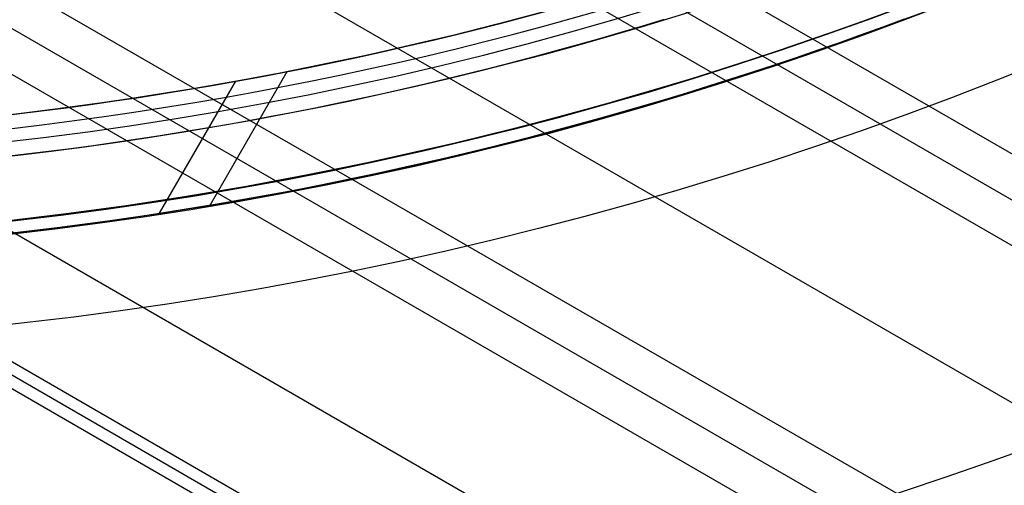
# Model space of a CAD drawing. Extents: x 16119 to 17321, y -6854 to -5812.
# Tile 14 of 68: x 16728 to 16747, y -6549 to -6540. Entities that reach past the tile are written whole.
import ezdxf

# ---------------------------------------------------------------- set-up
doc = ezdxf.new("R2010")
doc.units = 0
doc.layers.get('0').update_dxf_attribs({"linetype": 'CONTINUOUS'})
doc.layers.add('BLANCO_METALICO', color=7, linetype='CONTINUOUS')
doc.layers.add('COLOR', color=7, linetype='CONTINUOUS')

msp = doc.modelspace()

# ---------------------------------------------------------------- linework, layer by layer
for p, q in [((16720.27186498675, -6531.929071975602, 76.55034485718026), (17265.85883367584, -6846.923855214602, 76.55034485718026)), ((16718.94214608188, -6534.232212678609, 76.92067811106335), (17264.52911477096, -6849.226995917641, 76.92067811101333)), ((16718.55383545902, -6534.904786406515, 77.3436215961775), (17264.14080414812, -6849.899569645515, 77.3436215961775)), ((17263.7524935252, -6850.572143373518, 77.7665650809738), (16718.16552483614, -6535.577360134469, 77.76656508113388)), ((16716.83580593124, -6537.88050083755, 78.13689833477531), (17262.22707524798, -6852.762296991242, 78.13689833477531)), ((17267.96517382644, -6843.275567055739, 75.33412463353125), (16739.44664639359, -6538.135252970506, 75.33412463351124)), ((17267.18855258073, -6844.620714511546, 76.18001160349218), (16736.96286775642, -6538.494772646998, 76.18001160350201)), ((16738.63244533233, -6538.561938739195, 75.75706811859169), (17267.57686320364, -6843.948140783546, 75.75706811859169)), ((17257.85390515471, -6852.788798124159, 80.45597171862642), (16715.73103808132, -6539.794014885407, 80.45597171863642)), ((17257.74142962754, -6852.983611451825, 79.48160165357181), (16715.61856255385, -6539.988828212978, 79.4816016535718)), ((16715.50608702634, -6540.183641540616, 78.50723158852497), (17257.6289541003, -6853.178424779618, 78.507231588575)), ((16731.76506132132, -6543.747869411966, 76.39594146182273), (16733.27215770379, -6541.137501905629, 75.70006023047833)), ((16732.26024577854, -6541.327429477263, 81.5400351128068), (16730.77082310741, -6543.907185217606, 82.22775574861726))]:
    msp.add_line(p, q)
at = {"extrusion": (0.1124755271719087, 0.1948133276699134, 0.9743700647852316)}
msp.add_lwpolyline([(-17751.20030889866, -2732.071003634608), (-17751.71085849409, -2731.762035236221), (-17752.21940430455, -2731.448370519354), (-17752.72588590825, -2731.130028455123), (-17753.23024307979, -2730.807029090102), (-17753.73241581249, -2730.479393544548), (-17754.23234434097, -2730.147144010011), (-17754.72996916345, -2729.810303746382), (-17755.22523106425, -2729.468897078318), (-17755.71807113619, -2729.122949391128), (-17756.20843080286, -2728.772487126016), (-17756.69625184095, -2728.417537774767), (-17757.18147640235, -2728.058129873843), (-17757.66404703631, -2727.694292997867), (-17758.14390671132, -2727.326057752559), (-17758.62099883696, -2726.953455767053), (-17759.09526728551, -2726.576519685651), (-17759.56665641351, -2726.195283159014), (-17760.03511108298, -2725.80978083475), (-17760.50057668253, -2725.420048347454), (-17760.96299914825, -2725.026122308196), (-17761.42232498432, -2724.62804029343), (-17761.87850128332, -2724.225840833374), (-17762.33147574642, -2723.81956339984), (-17762.78119670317, -2723.409248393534), (-17763.22761313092, -2722.994937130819), (-17763.6706746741, -2722.57667182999), (-17764.11033166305, -2722.154495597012), (-17764.54653513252, -2721.728452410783), (-17764.97923683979, -2721.298587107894), (-17765.40838928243, -2720.864945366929), (-17765.83394571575, -2720.427573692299), (-17766.25586016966, -2719.986519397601), (-17766.6740874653, -2719.541830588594), (-17767.08858323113, -2719.09355614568), (-17767.49930391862, -2718.641745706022), (-17767.90620681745, -2718.186449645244), (-17768.30925007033, -2717.727719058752), (-17768.70839268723, -2717.26560574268), (-17769.10359455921, -2716.800162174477), (-17769.49481647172, -2716.331441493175), (-17769.8820201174, -2715.859497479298), (-17770.26516810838, -2715.384384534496), (-17770.64422398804, -2714.906157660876), (-17771.01915224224, -2714.424872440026), (-17771.38991831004, -2713.940585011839), (-17771.75648859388, -2713.453352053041), (-17772.11883046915, -2712.963230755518), (-17772.47691229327, -2712.470278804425), (-17772.83070341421, -2711.974554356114), (-17773.18017417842, -2711.476116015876), (-17773.52529593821, -2710.975022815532), (-17773.86604105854, -2710.471334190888), (-17774.20238292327, -2709.965109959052), (-17774.53429594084, -2709.456410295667), (-17774.86175554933, -2708.945295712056), (-17775.18473822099, -2708.43182703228), (-17775.50322146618, -2707.916065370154), (-17775.81718383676, -2707.398072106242), (-17776.1266049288, -2706.877908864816), (-17776.43146538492, -2706.355637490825), (-17776.73174689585, -2705.83132002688), (-17777.02743220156, -2705.305018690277), (-17777.31850509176, -2704.776795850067), (-17777.60495040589, -2704.246714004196), (-17777.8867540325, -2703.714835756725), (-17778.16390290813, -2703.181223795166), (-17778.43638501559, -2702.645940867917), (-17778.70418938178, -2702.109049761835), (-17778.96730607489, -2701.57061327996), (-17779.22572620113, -2701.030694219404), (-17779.47944190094, -2700.489355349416), (-17779.72844634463, -2699.946659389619), (-17779.97273372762, -2699.402668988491), (-17780.21229926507, -2698.857446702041), (-17780.44713918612, -2698.311054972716), (-17780.67725072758, -2697.763556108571), (-17780.90263212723, -2697.21501226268), (-17781.12328261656, -2696.665485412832), (-17781.33920241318, -2696.115037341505), (-17781.55039271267, -2695.563729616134), (-17781.75685568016, -2695.011623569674), (-17781.95859444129, -2694.458780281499), (-17782.15561307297, -2693.905260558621), (-17782.34791659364, -2693.351124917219), (-17782.53551095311, -2692.796433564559), (-17782.7184030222, -2692.241246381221), (-17782.89660058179, -2691.685622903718), (-17783.07011231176, -2691.129622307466), (-17783.23894777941, -2690.573303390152), (-17783.40311742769, -2690.016724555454), (-17783.56263256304, -2689.459943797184), (-17783.71750534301, -2688.903018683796), (-17783.86774876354, -2688.346006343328), (-17784.01337664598, -2687.788963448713), (-17784.15440362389, -2687.231946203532), (-17784.29084512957, -2686.675010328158), (-17784.4227173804, -2686.118211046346), (-17784.55003736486, -2685.561603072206), (-17784.67282282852, -2685.005240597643), (-17784.79109225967, -2684.449177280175), (-17784.90486487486, -2683.893466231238), (-17785.0141606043, -2683.338160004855), (-17785.119000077, -2682.783310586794), (-17785.21940460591, -2682.228969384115), (-17785.31539617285, -2681.675187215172), (-17785.40699741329, -2681.122014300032), (-17785.49423160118, -2680.569500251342), (-17785.57712263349, -2680.017694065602), (-17785.65569501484, -2679.466644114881), (-17785.72997384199, -2678.916398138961), (-17785.79998478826, -2678.367003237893), (-17785.86575408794, -2677.81850586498), (-17785.9273085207, -2677.270951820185), (-17785.9846753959, -2676.724386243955), (-17786.03788253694, -2676.178853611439), (-17786.08695826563, -2675.634397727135), (-17786.13193138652, -2675.091061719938), (-17786.17283117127, -2674.54888803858), (-17786.20968734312, -2674.007918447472), (-17786.24253006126, -2673.468194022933), (-17786.2713899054, -2672.929755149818), (-17786.2962978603, -2672.392641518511), (-17786.31728530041, -2671.856892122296), (-17786.3343839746, -2671.322545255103), (-17786.34762599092, -2670.789638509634), (-17786.35704380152, -2670.258208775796), (-17786.36267018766, -2669.728292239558), (-17786.36453824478, -2669.199924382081), (-17786.36273902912, -2668.681383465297), (-17786.35732037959, -2668.161350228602), (-17786.3482510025, -2667.639858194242), (-17786.33549989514, -2667.116941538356), (-17786.31903635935, -2666.592635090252), (-17786.29883001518, -2666.066974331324), (-17786.27485081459, -2665.539995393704), (-17786.24706905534, -2665.011735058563), (-17786.2154553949, -2664.482230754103), (-17786.1799808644, -2663.95152055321), (-17786.14061688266, -2663.419643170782), (-17786.09733527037, -2662.886637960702), (-17786.05010826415, -2662.352544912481), (-17785.9989085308, -2661.817404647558), (-17785.94370918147, -2661.281258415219), (-17785.88448378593, -2660.744148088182), (-17785.82120638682, -2660.206116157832), (-17785.75385151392, -2659.667205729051), (-17785.68239419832, -2659.127460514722), (-17785.60680998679, -2658.586924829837), (-17785.52707495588, -2658.045643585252), (-17785.44316572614, -2657.503662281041), (-17785.35505947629, -2656.961026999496), (-17785.2627339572, -2656.417784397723), (-17785.16616750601, -2655.87398169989), (-17785.06533906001, -2655.329666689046), (-17784.96022817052, -2654.784887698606), (-17784.85081501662, -2654.239693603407), (-17784.73708041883, -2653.694133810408), (-17784.61900585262, -2653.148258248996), (-17784.49657346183, -2652.6021173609), (-17784.3697660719, -2652.055762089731), (-17784.23856720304, -2651.509243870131), (-17784.10296108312, -2650.96261461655), (-17783.96293266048, -2650.415926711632), (-17783.81846761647, -2649.869232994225), (-17783.66955237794, -2649.322586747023), (-17783.51617412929, -2648.776041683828), (-17783.35832082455, -2648.229651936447), (-17783.19598119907, -2647.683472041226), (-17783.02914478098, -2647.137556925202), (-17782.85780190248, -2646.591961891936), (-17782.68194371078, -2646.04674260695), (-17782.50156217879, -2645.501955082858), (-17782.31665011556, -2644.95765566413), (-17782.12720117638, -2644.413901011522), (-17781.93320987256, -2643.870748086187), (-17781.73467158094, -2643.328254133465), (-17781.53158255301, -2642.786476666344), (-17781.32393992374, -2642.245473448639), (-17781.11174172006, -2641.705302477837), (-17780.89498686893, -2641.166021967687), (-17780.67367520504, -2640.627690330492), (-17780.44780747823, -2640.090366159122), (-17780.21738536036, -2639.55410820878), (-17779.98241145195, -2639.018975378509), (-17779.74288928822, -2638.485026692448), (-17779.49882334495, -2637.952321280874), (-17779.25021904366, -2637.420918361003), (-17778.99708275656, -2636.890877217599), (-17778.73942181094, -2636.36225718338), (-17778.47724449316, -2635.835117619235), (-17778.21056005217, -2635.309517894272), (-17777.93937870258, -2634.785517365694), (-17777.66371162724, -2634.26317535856), (-17777.38357097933, -2633.742551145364), (-17777.09896988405, -2633.223703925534), (-17776.80992243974, -2632.7066928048), (-17776.5164437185, -2632.191576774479), (-17776.21854976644, -2631.678414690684), (-17775.91625760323, -2631.167265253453), (-17775.60958522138, -2630.658186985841), (-17775.29855158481, -2630.151238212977), (-17774.98317662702, -2629.646477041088), (-17774.66348124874, -2629.143961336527), (-17774.33948731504, -2628.643748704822), (-17774.01121765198, -2628.145896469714), (-17773.67869604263, -2627.650461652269), (-17773.34194722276, -2627.157500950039), (-17773.00099687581, -2626.667070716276), (-17772.65587162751, -2626.179226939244), (-17772.30659903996, -2625.694025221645), (-17771.95320760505, -2625.211520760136), (-17771.59572673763, -2624.731768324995), (-17771.23418676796, -2624.254822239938), (-17770.86861893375, -2623.780736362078), (-17770.49905537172, -2623.309564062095), (-17770.12552910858, -2622.841358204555), (-17769.74807405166, -2622.376171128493), (-17769.36672497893, -2621.914054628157), (-17768.98151752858, -2621.455059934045), (-17768.59248818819, -2620.999237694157), (-17768.19967428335, -2620.546637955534), (-17767.80311396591, -2620.097310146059), (-17767.40284620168, -2619.651303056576), (-17766.99891075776, -2619.208664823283), (-17766.59134818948, -2618.769442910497), (-17766.18019982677, -2618.333684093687), (-17765.7655077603, -2617.90143444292), (-17765.34731482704, -2617.472739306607), (-17764.9256645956, -2617.047643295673), (-17764.50060135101, -2616.62619026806), (-17764.07217007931, -2616.208423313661), (-17763.64041645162, -2615.794384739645), (-17763.20538680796, -2615.384116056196), (-17762.7671281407, -2614.977657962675), (-17762.3256880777, -2614.575050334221), (-17761.88111486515, -2614.176332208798), (-17761.43345735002, -2613.781541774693), (-17760.98276496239, -2613.390716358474), (-17760.52908769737, -2613.003892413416), (-17760.07247609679, -2612.6211055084), (-17759.61298123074, -2612.242390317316), (-17759.15065467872, -2611.867780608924), (-17758.68554851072, -2611.497309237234), (-17758.21771526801, -2611.131008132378), (-17757.74720794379, -2610.768908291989), (-17757.27407996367, -2610.411039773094), (-17756.79838516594, -2610.05743168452), (-17756.32017778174, -2609.708112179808), (-17755.83951241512, -2609.363108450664), (-17755.35644402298, -2609.022446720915), (-17754.87102789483, -2608.686152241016), (-17754.38331963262, -2608.354249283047), (-17753.89337513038, -2608.026761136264), (-17753.40125055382, -2607.703710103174), (-17752.90700231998, -2607.385117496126), (-17752.41068707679, -2607.071003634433)], dxfattribs=at)
at = {"extrusion": (0.1124755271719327, 0.1948133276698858, 0.9743700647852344)}
msp.add_lwpolyline([(-17750.28945111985, -2607.071003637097), (-17750.81052073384, -2607.37579482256), (-17751.32964040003, -2607.685445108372), (-17751.84674684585, -2607.999936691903), (-17752.36177696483, -2608.319250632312), (-17752.87466784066, -2608.643366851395), (-17753.38535677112, -2608.972264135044), (-17753.89378129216, -2609.305920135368), (-17754.39987920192, -2609.644311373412), (-17754.90358858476, -2609.987413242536), (-17755.40484783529, -2610.335200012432), (-17755.90359568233, -2610.687644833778), (-17756.39977121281, -2611.044719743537), (-17756.89331389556, -2611.406395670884), (-17757.38416360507, -2611.77264244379), (-17757.87226064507, -2612.143428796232), (-17758.35754577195, -2612.518722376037), (-17758.83996021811, -2612.898489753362), (-17759.31944571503, -2613.282696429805), (-17759.79594451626, -2613.671306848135), (-17760.26939942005, -2614.06428440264), (-17760.73975379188, -2614.461591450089), (-17761.20695158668, -2614.863189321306), (-17761.67093737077, -2615.269038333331), (-17762.13165634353, -2615.679097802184), (-17762.5890543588, -2616.093326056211), (-17763.04307794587, -2616.511680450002), (-17763.49367433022, -2616.934117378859), (-17763.94079145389, -2617.360592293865), (-17764.38437799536, -2617.791059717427), (-17764.82438338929, -2618.225473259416), (-17765.26075784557, -2618.663785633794), (-17765.69345236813, -2619.105948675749), (-17766.12241877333, -2619.551913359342), (-17766.54760970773, -2620.001629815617), (-17766.96897866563, -2620.455047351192), (-17767.38648000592, -2620.912114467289), (-17767.80006896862, -2621.372778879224), (-17768.20970169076, -2621.836987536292), (-17768.61533522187, -2622.304686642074), (-17769.01692753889, -2622.775821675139), (-17769.41443756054, -2623.250337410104), (-17769.8078251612, -2623.728177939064), (-17770.19705118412, -2624.209286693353), (-17770.58207745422, -2624.693606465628), (-17770.96286679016, -2625.181079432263), (-17771.33938301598, -2625.671647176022), (-17771.71159097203, -2626.165250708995), (-17772.07945652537, -2626.661830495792), (-17772.44294657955, -2627.161326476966), (-17772.80202908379, -2627.663678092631), (-17773.15667304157, -2628.168824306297), (-17773.50684851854, -2628.676703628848), (-17773.85252664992, -2629.187254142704), (-17774.19367964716, -2629.700413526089), (-17774.53028080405, -2630.21611907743), (-17774.86230450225, -2630.734307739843), (-17775.18972621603, -2631.254916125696), (-17775.51252251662, -2631.777880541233), (-17775.83067107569, -2632.303137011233), (-17776.14415066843, -2632.830621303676), (-17776.45294117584, -2633.360268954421), (-17776.7570235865, -2633.892015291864), (-17777.0563799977, -2634.425795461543), (-17777.35099361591, -2634.961544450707), (-17777.64084875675, -2635.499197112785), (-17777.92593084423, -2636.038688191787), (-17778.20622640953, -2636.579952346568), (-17778.48172308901, -2637.122924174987), (-17778.75240962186, -2637.667538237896), (-17779.01827584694, -2638.213729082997), (-17779.27931269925, -2638.76143126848), (-17779.53551220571, -2639.3105793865), (-17779.78686748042, -2639.861108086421), (-17780.03337271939, -2640.412952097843), (-17780.27502319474, -2640.966046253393), (-17780.51181524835, -2641.520325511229), (-17780.74374628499, -2642.075724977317), (-17780.97081476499, -2642.632179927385), (-17781.19302019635, -2643.189625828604), (-17781.41036312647, -2643.747998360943), (-17781.62284513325, -2644.307233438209), (-17781.8304688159, -2644.867267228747), (-17782.03323778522, -2645.4280361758), (-17782.23115665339, -2645.989477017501), (-17782.4242310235, -2646.551526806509), (-17782.61246747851, -2647.114122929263), (-17782.7958735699, -2647.677203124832), (-17782.97445780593, -2648.240705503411), (-17783.1482296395, -2648.80456856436), (-17783.31719945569, -2649.368731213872), (-17783.48137855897, -2649.933132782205), (-17783.64077916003, -2650.497713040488), (-17783.79541436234, -2651.062412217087), (-17783.94529814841, -2651.627171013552), (-17784.09044536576, -2652.191930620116), (-17784.23087171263, -2652.756632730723), (-17784.36659372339, -2653.321219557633), (-17784.49762875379, -2653.885633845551), (-17784.62399496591, -2654.449818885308), (-17784.74571131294, -2655.013718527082), (-17784.86279752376, -2655.577277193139), (-17784.97527408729, -2656.140439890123), (-17785.08316223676, -2656.703152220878), (-17785.18648393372, -2657.265360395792), (-17785.28526185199, -2657.827011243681), (-17785.37951936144, -2658.388052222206), (-17785.46928051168, -2658.948431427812), (-17785.55457001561, -2659.508097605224), (-17785.63541323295, -2660.067000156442), (-17785.71183615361, -2660.625089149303), (-17785.78386538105, -2661.182315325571), (-17785.8515281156, -2661.738630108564), (-17785.91485213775, -2662.293985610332), (-17785.9738657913, -2662.848334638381), (-17786.0285979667, -2663.40163070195), (-17786.07907808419, -2663.953828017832), (-17786.12533607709, -2664.504881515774), (-17786.16740237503, -2665.054746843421), (-17786.20530788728, -2665.60338037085), (-17786.23908398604, -2666.150739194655), (-17786.26876248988, -2666.696781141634), (-17786.29437564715, -2667.241464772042), (-17786.31595611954, -2667.784749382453), (-17786.3335369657, -2668.326595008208), (-17786.34715162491, -2668.866962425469), (-17786.35683390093, -2669.405813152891), (-17786.36261794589, -2669.943109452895), (-17786.36453824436, -2670.478814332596), (-17786.36278657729, -2670.990457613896), (-17786.35751139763, -2671.503554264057), (-17786.34868263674, -2672.01807209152), (-17786.33627050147, -2672.533978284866), (-17786.32024548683, -2673.051239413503), (-17786.30057838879, -2673.569821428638), (-17786.27724031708, -2674.089689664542), (-17786.25020270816, -2674.610808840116), (-17786.21943733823, -2675.133143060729), (-17786.18491633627, -2675.656655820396), (-17786.14661219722, -2676.181310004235), (-17786.10449779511, -2676.707067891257), (-17786.05854639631, -2677.233891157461), (-17786.00873167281, -2677.761740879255), (-17785.95502771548, -2678.2905775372), (-17785.89740904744, -2678.820361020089), (-17785.83585063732, -2679.351050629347), (-17785.77032791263, -2679.882605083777), (-17785.7008167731, -2680.414982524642), (-17785.627293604, -2680.94814052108), (-17785.54973528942, -2681.482036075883), (-17785.46811922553, -2682.016625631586), (-17785.38242333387, -2682.55186507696), (-17785.29262607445, -2683.087709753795), (-17785.19870645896, -2683.624114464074), (-17785.10064406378, -2684.16103347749), (-17784.99841904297, -2684.698420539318), (-17784.89201214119, -2685.236228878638), (-17784.78140470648, -2685.774411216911), (-17784.66657870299, -2686.312919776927), (-17784.54751672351, -2686.851706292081), (-17784.424202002, -2687.390722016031), (-17784.29661842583, -2687.929917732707), (-17784.16475054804, -2688.46924376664), (-17784.02858359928, -2689.008649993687), (-17783.88810349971, -2689.548085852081), (-17783.7432968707, -2690.087500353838), (-17783.59415104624, -2690.626842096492), (-17783.44065408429, -2691.166059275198), (-17783.28279477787, -2691.705099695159), (-17783.12056266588, -2692.243910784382), (-17782.95394804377, -2692.782439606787), (-17782.78294197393, -2693.320632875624), (-17782.60753629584, -2693.858436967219), (-17782.42772363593, -2694.395797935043), (-17782.24349741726, -2694.932661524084), (-17782.05485186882, -2695.468973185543), (-17781.86178203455, -2696.004678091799), (-17781.66428378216, -2696.539721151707), (-17781.46235381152, -2697.074047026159), (-17781.25598966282, -2697.607600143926), (-17781.04518972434, -2698.140324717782), (-17780.82995323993, -2698.672164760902), (-17780.61028031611, -2699.203064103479), (-17780.38617192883, -2699.732966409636), (-17780.15762992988, -2700.261815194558), (-17779.92465705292, -2700.789553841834), (-17779.68725691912, -2701.316125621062), (-17779.44543404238, -2701.841473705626), (-17779.19919383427, -2702.365541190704), (-17778.94854260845, -2702.888271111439), (-17778.69348758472, -2703.409606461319), (-17778.43403689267, -2703.929490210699), (-17778.17019957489, -2704.447865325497), (-17777.90198558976, -2704.964674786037), (-17777.62940581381, -2705.479861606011), (-17777.35247204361, -2705.993368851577), (-17777.07119699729, -2706.505139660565), (-17776.78559431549, -2707.015117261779), (-17776.49567856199, -2707.523244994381), (-17776.20146522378, -2708.029466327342), (-17775.90297071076, -2708.533724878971), (-17775.60021235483, -2709.035964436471), (-17775.29320840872, -2709.536128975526), (-17774.98197804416, -2710.034162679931), (-17774.6665413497, -2710.530009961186), (-17774.34691932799, -2711.023615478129), (-17774.02313389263, -2711.514924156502), (-17773.69520786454, -2712.003881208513), (-17773.3631649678, -2712.490432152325), (-17773.02702982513, -2712.974522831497), (-17772.68682795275, -2713.456099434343), (-17772.34258575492, -2713.935108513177), (-17771.9943305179, -2714.411497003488), (-17771.64209040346, -2714.885212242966), (-17771.28589444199, -2715.356201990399), (-17770.92577252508, -2715.824414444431), (-17770.56175539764, -2716.289798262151), (-17770.19387464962, -2716.752302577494), (-17769.82216270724, -2717.211877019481), (-17769.44665282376, -2717.668471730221), (-17769.06737906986, -2718.122037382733), (-17768.68437632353, -2718.572525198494), (-17768.29768025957, -2719.019886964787), (-17767.90732733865, -2719.46407505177), (-17767.51335479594, -2719.905042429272), (-17767.11580062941, -2720.342742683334), (-17766.71470358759, -2720.777130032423), (-17766.31010315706, -2721.208159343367), (-17765.90203954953, -2721.635786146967), (-17765.49055368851, -2722.059966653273), (-17765.0756871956, -2722.480657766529), (-17764.65748237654, -2722.897817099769), (-17764.23598220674, -2723.311402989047), (-17763.81123031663, -2723.721374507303), (-17763.3832709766, -2724.127691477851), (-17762.95214908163, -2724.530314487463), (-17762.51791013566, -2724.929204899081), (-17762.08060023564, -2725.324324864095), (-17761.64026605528, -2725.715637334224), (-17761.19695482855, -2726.103106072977), (-17760.75071433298, -2726.486695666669), (-17760.30159287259, -2726.866371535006), (-17759.84963926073, -2727.242099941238), (-17759.39490280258, -2727.613848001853), (-17758.93743327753, -2727.981583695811), (-17758.47728092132, -2728.34527587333), (-17758.01449640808, -2728.704894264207), (-17757.54913083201, -2729.060409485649), (-17757.08123568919, -2729.411793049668), (-17756.610862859, -2729.759017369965), (-17756.13806458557, -2730.102055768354), (-17755.66289345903, -2730.4408824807), (-17755.18540239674, -2730.775472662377), (-17754.70564462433, -2731.105802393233), (-17754.22367365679, -2731.431848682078), (-17753.73954327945, -2731.75358947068), (-17753.25330752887, -2732.071003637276)], dxfattribs=at)
at = {"extrusion": (0.112475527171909, 0.1948133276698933, 0.9743700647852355)}
msp.add_lwpolyline([(-17756.65049703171, -2607.07100363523), (-17757.12591185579, -2607.406121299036), (-17757.59907532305, -2607.745312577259), (-17758.06993828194, -2608.088554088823), (-17758.53845187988, -2608.435821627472), (-17759.00456757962, -2608.787090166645), (-17759.46823717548, -2609.142333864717), (-17759.92941280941, -2609.501526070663), (-17760.38804698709, -2609.864639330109), (-17760.84409259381, -2610.231645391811), (-17761.29750291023, -2610.602515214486), (-17761.74823162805, -2610.97721897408), (-17762.19623286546, -2611.355726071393), (-17762.64146118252, -2611.738005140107), (-17763.08387159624, -2612.124024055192), (-17763.52341959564, -2612.513749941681), (-17763.96006115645, -2612.907149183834), (-17764.39375275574, -2613.304187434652), (-17764.82445138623, -2613.704829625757), (-17765.25211457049, -2614.109039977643), (-17765.67670037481, -2614.516782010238), (-17766.09816742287, -2614.92801855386), (-17766.51647490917, -2615.342711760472), (-17766.93158261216, -2615.760823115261), (-17767.34345090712, -2616.182313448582), (-17767.75204077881, -2616.60714294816), (-17768.15731383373, -2617.035271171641), (-17768.55923231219, -2617.46665705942), (-17768.95775909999, -2617.90125894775), (-17769.35285773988, -2618.339034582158), (-17769.7444924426, -2618.779941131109), (-17770.13262809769, -2619.223935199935), (-17770.51723028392, -2619.670972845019), (-17770.89826527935, -2620.121009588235), (-17771.27570007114, -2620.574000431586), (-17771.64950236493, -2621.029899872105), (-17772.01964059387, -2621.48866191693), (-17772.38608392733, -2621.950240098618), (-17772.74880227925, -2622.414587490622), (-17773.10776631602, -2622.881656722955), (-17773.46294746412, -2623.351399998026), (-17773.81431791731, -2623.82376910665), (-17774.16185064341, -2624.298715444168), (-17774.5055193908, -2624.776190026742), (-17774.84529869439, -2625.256143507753), (-17775.18116388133, -2625.738526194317), (-17775.51309107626, -2626.223288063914), (-17775.84105720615, -2626.710378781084), (-17776.16504000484, -2627.199747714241), (-17776.48501801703, -2627.691343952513), (-17776.80097060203, -2628.185116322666), (-17777.11287793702, -2628.681013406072), (-17777.42072101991, -2629.178983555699), (-17777.72448167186, -2629.678974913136), (-17778.02414253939, -2630.180935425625), (-17778.31968709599, -2630.684812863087), (-17778.61109964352, -2631.190554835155), (-17778.89836531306, -2631.698108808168), (-17779.18147006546, -2632.207422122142), (-17779.46040069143, -2632.718442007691), (-17779.73514481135, -2633.23111560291), (-17780.00569087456, -2633.745389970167), (-17780.27202815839, -2634.261212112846), (-17780.53414676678, -2634.778528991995), (-17780.79203762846, -2635.297287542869), (-17781.04569249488, -2635.817434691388), (-17781.29510393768, -2636.338917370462), (-17781.54026534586, -2636.861682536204), (-17781.78117092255, -2637.385677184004), (-17782.01781568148, -2637.91084836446), (-17782.25019544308, -2638.437143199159), (-17782.47830683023, -2638.964508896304), (-17782.70214726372, -2639.492892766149), (-17782.92171495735, -2640.022242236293), (-17783.13700891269, -2640.552504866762), (-17783.34802891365, -2641.083628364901), (-17783.55477552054, -2641.615560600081), (-17783.75725006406, -2642.148249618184), (-17783.95545463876, -2642.681643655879), (-17784.14939209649, -2643.215691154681), (-17784.33906603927, -2643.750340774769), (-17784.52448081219, -2644.285541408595), (-17784.70564149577, -2644.821242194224), (-17784.88255389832, -2645.35739252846), (-17785.05522454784, -2645.893942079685), (-17785.22366068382, -2646.430840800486), (-17785.38787024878, -2646.968038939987), (-17785.54786187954, -2647.505487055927), (-17785.70364489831, -2648.04313602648), (-17785.85522930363, -2648.580937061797), (-17786.00262576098, -2649.118841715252), (-17786.14584559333, -2649.656801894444), (-17786.28490077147, -2650.19476987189), (-17786.4198039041, -2650.732698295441), (-17786.55056822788, -2651.270540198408), (-17786.6772075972, -2651.808249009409), (-17786.7997364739, -2652.345778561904), (-17786.91816991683, -2652.883083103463), (-17787.03252357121, -2653.420117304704), (-17787.14281365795, -2653.956836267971), (-17787.24905696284, -2654.493195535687), (-17787.3512708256, -2655.02915109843), (-17787.44947312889, -2655.564659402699), (-17787.54368228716, -2656.099677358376), (-17787.63391723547, -2656.634162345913), (-17787.72019741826, -2657.168072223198), (-17787.80254277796, -2657.701365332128), (-17787.88097374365, -2658.234000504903), (-17787.95551121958, -2658.765937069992), (-17788.02617657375, -2659.29713485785), (-17788.09299162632, -2659.827554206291), (-17788.15597863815, -2660.357155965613), (-17788.21516029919, -2660.88590150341), (-17788.27055971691, -2661.413752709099), (-17788.32220040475, -2661.940671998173), (-17788.3701062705, -2662.466622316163), (-17788.41430160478, -2662.991567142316), (-17788.45481106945, -2663.515470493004), (-17788.4916596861, -2664.038296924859), (-17788.52487282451, -2664.560011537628), (-17788.55447619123, -2665.08057997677), (-17788.58049581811, -2665.599968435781), (-17788.60295805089, -2666.118143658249), (-17788.62188953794, -2666.635072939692), (-17788.63731721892, -2667.150724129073), (-17788.64926831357, -2667.665065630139), (-17788.65777031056, -2668.178066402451), (-17788.66285095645, -2668.689695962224), (-17788.66453824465, -2669.199924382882), (-17788.66279076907, -2669.719173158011), (-17788.65752855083, -2670.239872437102), (-17788.64872209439, -2670.761990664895), (-17788.63634216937, -2671.285495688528), (-17788.6203598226, -2671.810354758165), (-17788.60074639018, -2672.336534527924), (-17788.57747350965, -2672.864001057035), (-17788.55051313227, -2673.392719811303), (-17788.51983753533, -2673.922655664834), (-17788.48541933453, -2674.453772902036), (-17788.4472314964, -2674.986035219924), (-17788.40524735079, -2675.519405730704), (-17788.35944060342, -2676.053846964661), (-17788.30978534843, -2676.589320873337), (-17788.25625608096, -2677.125788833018), (-17788.1988277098, -2677.663211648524), (-17788.13747556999, -2678.201549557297), (-17788.07217543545, -2678.740762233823), (-17788.00290353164, -2679.280808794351), (-17787.92963654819, -2679.821647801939), (-17787.85235165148, -2680.363237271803), (-17787.77102649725, -2680.905534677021), (-17787.68563924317, -2681.448496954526), (-17787.59616856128, -2681.992080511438), (-17787.50259365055, -2682.536241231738), (-17787.40489424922, -2683.080934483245), (-17787.30305064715, -2683.626115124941), (-17787.19704369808, -2684.171737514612), (-17787.08685483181, -2684.717755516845), (-17786.97246606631, -2685.264122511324), (-17786.85386001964, -2685.810791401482), (-17786.73101992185, -2686.357714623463), (-17786.60392962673, -2686.904844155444), (-17786.47257362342, -2687.452131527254), (-17786.33693704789, -2687.999527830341), (-17786.19700569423, -2688.546983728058), (-17786.05276602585, -2689.094449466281), (-17785.90420518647, -2689.641874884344), (-17785.75131101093, -2690.189209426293), (-17785.59407203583, -2690.736402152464), (-17785.43247750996, -2691.283401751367), (-17785.2665174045, -2691.830156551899), (-17785.09618242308, -2692.376614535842), (-17784.92146401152, -2692.922723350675), (-17784.74235436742, -2693.468430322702), (-17784.55884644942, -2694.013682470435), (-17784.37093398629, -2694.55842651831), (-17784.17861148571, -2695.102608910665), (-17783.98187424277, -2695.646175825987), (-17783.78071834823, -2696.189073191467), (-17783.57514069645, -2696.731246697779), (-17783.36513899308, -2697.272641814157), (-17783.15071176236, -2697.813203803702), (-17782.93185835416, -2698.352877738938), (-17782.7085789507, -2698.891608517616), (-17782.48087457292, -2699.429340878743), (-17782.2487470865, -2699.966019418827), (-17782.0121992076, -2700.501588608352), (-17781.77123450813, -2701.035992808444), (-17781.52585742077, -2701.569176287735), (-17781.27607324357, -2702.101083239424), (-17781.02188814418, -2702.631657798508), (-17780.76330916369, -2703.160844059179), (-17780.50034422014, -2703.688586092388), (-17780.23300211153, -2704.214827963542), (-17779.96129251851, -2704.739513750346), (-17779.68522600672, -2705.262587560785), (-17779.40481402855, -2705.783993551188), (-17779.12006892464, -2706.303675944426), (-17778.83100392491, -2706.821579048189), (-17778.53763314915, -2707.337647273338), (-17778.23997160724, -2707.851825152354), (-17777.93803519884, -2708.364057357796), (-17777.63184071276, -2708.874288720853), (-17777.32140582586, -2709.3824642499), (-17777.00674910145, -2709.888529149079), (-17776.68788998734, -2710.392428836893), (-17776.36484881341, -2710.894108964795), (-17776.03764678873, -2711.393515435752), (-17775.70630599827, -2711.890594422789), (-17775.37084939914, -2712.38529238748), (-17775.03130081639, -2712.877556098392), (-17774.68768493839, -2713.367332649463), (-17774.34002731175, -2713.854569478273), (-17773.98835433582, -2714.339214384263), (-17773.63269325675, -2714.82121554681), (-17773.27307216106, -2715.300521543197), (-17772.90951996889, -2715.777081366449), (-17772.5420664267, -2716.250844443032), (-17772.17074209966, -2716.721760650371), (-17771.7955783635, -2717.189780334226), (-17771.41660739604, -2717.654854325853), (-17771.03386216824, -2718.116933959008), (-17770.64737643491, -2718.575971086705), (-17770.25718472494, -2719.03191809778), (-17769.86332233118, -2719.484727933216), (-17769.46582529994, -2719.934354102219), (-17769.06473042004, -2720.380750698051), (-17768.66007521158, -2720.823872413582), (-17768.25189791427, -2721.263674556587), (-17767.84023747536, -2721.700113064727), (-17767.42513353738, -2722.133144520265), (-17767.00662642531, -2722.562726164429), (-17766.5847571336, -2722.988815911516), (-17766.15956731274, -2723.411372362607), (-17765.73109925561, -2723.830354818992), (-17765.29939588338, -2724.24572329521), (-17764.8645007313, -2724.65743853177), (-17764.42645793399, -2725.065462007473), (-17763.98531221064, -2725.469755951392), (-17763.54110884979, -2725.870283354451), (-17763.09389369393, -2726.267007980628), (-17762.64371312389, -2726.659894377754), (-17762.19061404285, -2727.048907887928), (-17761.73464386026, -2727.434014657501), (-17761.2758504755, -2727.815181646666), (-17760.81428226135, -2728.192376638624), (-17760.34998804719, -2728.565568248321), (-17759.88301710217, -2728.934725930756), (-17759.41341911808, -2729.299819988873), (-17758.94124419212, -2729.660821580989), (-17758.46654280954, -2730.017702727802), (-17757.98936582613, -2730.370436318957), (-17757.50976445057, -2730.718996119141), (-17757.02779022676, -2731.063356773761), (-17756.54349501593, -2731.403493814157), (-17756.0569309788, -2731.739383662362), (-17755.56815055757, -2732.071003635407)], dxfattribs=at)
at = {"extrusion": (0.1124755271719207, 0.1948133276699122, 0.9743700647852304)}
msp.add_lwpolyline([(-17757.40811450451, -2732.071003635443), (-17757.87404524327, -2731.733680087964), (-17758.33770464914, -2731.3924203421), (-17758.79904584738, -2731.047248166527), (-17759.25802227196, -2730.698188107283), (-17759.71458768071, -2730.345265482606), (-17760.1686961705, -2729.988506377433), (-17760.62030219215, -2729.627937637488), (-17761.06936056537, -2729.263586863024), (-17761.51582649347, -2728.895482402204), (-17761.95965557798, -2728.52365334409), (-17762.40080383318, -2728.148129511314), (-17762.83922770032, -2727.76894145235), (-17763.27488406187, -2727.386120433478), (-17763.70773025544, -2726.999698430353), (-17764.1377240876, -2726.609708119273), (-17764.56482384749, -2726.216182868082), (-17764.9889883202, -2725.819156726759), (-17765.4101768, -2725.41866441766), (-17765.82834910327, -2725.014741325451), (-17766.2434655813, -2724.607423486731), (-17766.65548713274, -2724.196747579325), (-17767.0643752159, -2723.7827509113), (-17767.47009186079, -2723.36547140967), (-17767.87259968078, -2722.944947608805), (-17768.27186188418, -2722.521218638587), (-17768.66784228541, -2722.09432421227), (-17769.06050531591, -2721.66430461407), (-17769.44981603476, -2721.231200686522), (-17769.83574013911, -2720.795053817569), (-17770.21824397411, -2720.355905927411), (-17770.59729454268, -2719.913799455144), (-17770.97285951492, -2719.468777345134), (-17771.34490723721, -2719.020883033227), (-17771.71340674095, -2718.570160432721), (-17772.07832775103, -2718.116653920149), (-17772.4396406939, -2717.660408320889), (-17772.79731670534, -2717.20146889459), (-17773.15132763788, -2716.739881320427), (-17773.50164606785, -2716.27569168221), (-17773.84824530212, -2715.808946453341), (-17774.19109938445, -2715.33969248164), (-17774.53018310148, -2714.867976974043), (-17774.86547198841, -2714.393847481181), (-17775.19694233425, -2713.917351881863), (-17775.52457118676, -2713.438538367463), (-17775.84833635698, -2712.957455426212), (-17776.16821642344, -2712.474151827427), (-17776.48419073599, -2711.98867660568), (-17776.79623941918, -2711.501079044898), (-17777.10434337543, -2711.011408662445), (-17777.40848428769, -2710.519715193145), (-17777.70864462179, -2710.026048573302), (-17778.00480762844, -2709.530458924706), (-17778.29695734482, -2709.032996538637), (-17778.58507859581, -2708.533711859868), (-17778.86915699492, -2708.032655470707), (-17779.14917894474, -2707.529878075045), (-17779.42513163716, -2707.025430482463), (-17779.69700305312, -2706.519363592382), (-17779.96478196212, -2706.011728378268), (-17780.22845792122, -2705.502575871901), (-17780.48802127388, -2704.991957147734), (-17780.74346314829, -2704.479923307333), (-17780.99477545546, -2703.966525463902), (-17781.24195088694, -2703.45181472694), (-17781.48498291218, -2702.935842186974), (-17781.72386577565, -2702.418658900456), (-17781.95859449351, -2701.900315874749), (-17782.18916485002, -2701.380864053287), (-17782.41557339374, -2700.860354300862), (-17782.63781743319, -2700.338837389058), (-17782.85589503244, -2699.816363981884), (-17783.06980500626, -2699.292984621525), (-17783.27954691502, -2698.768749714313), (-17783.48512105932, -2698.24370951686), (-17783.68652847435, -2697.717914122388), (-17783.88377092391, -2697.191413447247), (-17784.07685089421, -2696.664257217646), (-17784.26577158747, -2696.13649495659), (-17784.45053691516, -2695.608175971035), (-17784.63115149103, -2695.079349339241), (-17784.80762062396, -2694.550063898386), (-17784.97995031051, -2694.020368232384), (-17785.14814722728, -2693.490310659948), (-17785.312218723, -2692.959939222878), (-17785.47217281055, -2692.429301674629), (-17785.62801815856, -2691.898445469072), (-17785.77976408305, -2691.367417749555), (-17785.92742053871, -2690.836265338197), (-17786.07099811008, -2690.305034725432), (-17786.21050800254, -2689.773772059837), (-17786.34596203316, -2689.242523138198), (-17786.47737262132, -2688.711333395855), (-17786.60475277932, -2688.180247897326), (-17786.72811610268, -2687.649311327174), (-17786.84747676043, -2687.118567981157), (-17786.96284948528, -2686.588061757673), (-17787.07424956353, -2686.057836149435), (-17787.18169282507, -2685.527934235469), (-17787.28519563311, -2684.998398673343), (-17787.38477487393, -2684.469271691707), (-17787.48044794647, -2683.940595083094), (-17787.57223275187, -2683.412410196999), (-17787.66014768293, -2682.884757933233), (-17787.74421161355, -2682.357678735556), (-17787.82444388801, -2681.831212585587), (-17787.90086431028, -2681.305398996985), (-17787.9734931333, -2680.780277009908), (-17788.04235104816, -2680.255885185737), (-17788.10745917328, -2679.732261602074), (-17788.16883904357, -2679.20944384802), (-17788.22651259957, -2678.687469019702), (-17788.28050217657, -2678.166373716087), (-17788.3308304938, -2677.646194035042), (-17788.37752064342, -2677.126965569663), (-17788.4205960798, -2676.608723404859), (-17788.4600806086, -2676.09150211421), (-17788.49599837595, -2675.575335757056), (-17788.52837385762, -2675.06025787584), (-17788.55723184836, -2674.546301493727), (-17788.58259745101, -2674.033499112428), (-17788.60449606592, -2673.521882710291), (-17788.62295338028, -2673.011483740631), (-17788.63799535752, -2672.502333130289), (-17788.64964822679, -2671.994461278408), (-17788.65793847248, -2671.487898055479), (-17788.66289282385, -2670.982672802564), (-17788.66453824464, -2670.478814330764), (-17788.66274545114, -2669.952875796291), (-17788.65734650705, -2669.42544960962), (-17788.64831076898, -2668.896568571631), (-17788.63560787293, -2668.366266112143), (-17788.61920774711, -2667.834576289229), (-17788.59908062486, -2667.301533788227), (-17788.57519705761, -2666.767173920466), (-17788.54752792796, -2666.231532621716), (-17788.51604446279, -2665.694646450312), (-17788.48071824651, -2665.156552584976), (-17788.44152123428, -2664.617288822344), (-17788.39842576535, -2664.076893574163), (-17788.35140457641, -2663.535405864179), (-17788.30043081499, -2662.992865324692), (-17788.2454780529, -2662.449312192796), (-17788.18652029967, -2661.904787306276), (-17788.12353201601, -2661.35933209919), (-17788.0564881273, -2660.812988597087), (-17787.98536403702, -2660.265799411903), (-17787.91013564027, -2659.717807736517), (-17787.83077933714, -2659.169057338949), (-17787.74727204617, -2658.61959255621), (-17787.65959121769, -2658.069458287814), (-17787.56771484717, -2657.518699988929), (-17787.47162148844, -2656.967363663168), (-17787.37129026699, -2656.415495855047), (-17787.26670089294, -2655.863143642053), (-17787.15783367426, -2655.31035462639), (-17787.04466952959, -2654.757176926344), (-17786.92719000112, -2654.203659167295), (-17786.80537726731, -2653.649850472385), (-17786.67921415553, -2653.095800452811), (-17786.54868415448, -2652.541559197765), (-17786.41377142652, -2651.98717726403), (-17786.27446081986, -2651.432705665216), (-17786.13073788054, -2650.878195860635), (-17785.98258886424, -2650.323699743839), (-17785.83000074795, -2649.769269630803), (-17785.67296124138, -2649.21495824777), (-17785.51145879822, -2648.660818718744), (-17785.34548262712, -2648.106904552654), (-17785.1750227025, -2647.553269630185), (-17785.00006977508, -2646.999968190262), (-17784.82061538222, -2646.447054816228), (-17784.63665185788, -2645.894584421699), (-17784.44817234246, -2645.342612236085), (-17784.25517079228, -2644.791193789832), (-17784.05764198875, -2644.240384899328), (-17783.8555815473, -2643.69024165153), (-17783.64898592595, -2643.140820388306), (-17783.43785243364, -2642.592177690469), (-17783.2221792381, -2642.044370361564), (-17783.00196537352, -2641.497455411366), (-17782.77721074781, -2640.951490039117), (-17782.54791614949, -2640.406531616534), (-17782.31408325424, -2639.862637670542), (-17782.07571463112, -2639.3198658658), (-17781.83281374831, -2638.778273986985), (-17781.58538497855, -2638.23791992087), (-17781.33343360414, -2637.698861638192), (-17781.0769658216, -2637.161157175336), (-17780.8159887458, -2636.624864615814), (-17780.55051041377, -2636.090042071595), (-17780.28053978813, -2635.556747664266), (-17780.00608675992, -2635.025039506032), (-17779.72716215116, -2634.494975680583), (-17779.4437777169, -2633.966614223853), (-17779.15594614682, -2633.440013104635), (-17778.86368106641, -2632.915230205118), (-17778.56699703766, -2632.392323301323), (-17778.26590955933, -2631.87135004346), (-17777.9604350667, -2631.352367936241), (-17777.65059093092, -2630.835434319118), (-17777.33639545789, -2630.320606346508), (-17777.01786788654, -2629.807940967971), (-17776.69502838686, -2629.297494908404), (-17776.36789805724, -2628.789324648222), (-17776.0364989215, -2628.283486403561), (-17775.7008539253, -2627.780036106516), (-17775.36098693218, -2627.27902938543), (-17775.01692271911, -2626.780521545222), (-17774.6686869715, -2626.284567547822), (-17774.3163062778, -2625.791221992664), (-17773.95980812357, -2625.300539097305), (-17773.59922088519, -2624.812572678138), (-17773.23457382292, -2624.327376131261), (-17772.86589707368, -2623.845002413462), (-17772.49322164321, -2623.365504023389), (-17772.11657939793, -2622.888932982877), (-17771.73600305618, -2622.415340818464), (-17771.35152617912, -2621.944778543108), (-17770.96318316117, -2621.477296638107), (-17770.57100921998, -2621.012945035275), (-17770.17504038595, -2620.551773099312), (-17769.77531349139, -2620.093829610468), (-17769.37186615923, -2619.639162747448), (-17768.96473679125, -2619.187820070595), (-17768.55396455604, -2618.739848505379), (-17768.13958937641, -2618.295294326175), (-17767.72165191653, -2617.854203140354), (-17767.30019356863, -2617.416619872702), (-17766.87525643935, -2616.982588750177), (-17766.44688333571, -2616.552153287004), (-17766.01511775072, -2616.125356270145), (-17765.5800038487, -2615.702239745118), (-17765.14158645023, -2615.282845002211), (-17764.69991101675, -2614.867212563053), (-17764.25502363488, -2614.455382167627), (-17763.8069710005, -2614.047392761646), (-17763.35580040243, -2613.643282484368), (-17762.9015597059, -2613.243088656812), (-17762.44429733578, -2612.846847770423), (-17761.98406225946, -2612.454595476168), (-17761.52090396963, -2612.066366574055), (-17761.05487246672, -2611.682195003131), (-17760.58601824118, -2611.30211383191), (-17760.11439225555, -2610.92615524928), (-17759.64004592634, -2610.554350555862), (-17759.16303110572, -2610.186730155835), (-17758.68340006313, -2609.823323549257), (-17758.20120546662, -2609.464159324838), (-17757.71650036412, -2609.109265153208), (-17757.22933816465, -2608.758667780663), (-17756.73977261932, -2608.412393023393), (-17756.24785780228, -2608.070465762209), (-17755.75364809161, -2607.732909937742), (-17755.25719815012, -2607.399748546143), (-17754.75856290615, -2607.07100363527)], dxfattribs=at)
for points in [[(16727.73314026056, -6542.798436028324), (16728.17043044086, -6542.747680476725), (16728.60739454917, -6542.694217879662), (16729.04401572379, -6542.638047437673), (16729.48027728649, -6542.579169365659), (16729.91616329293, -6542.517587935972), (16730.35165798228, -6542.45330843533), (16730.78674559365, -6542.386336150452), (16731.22141036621, -6542.316676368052), (16731.65563653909, -6542.244334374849), (16732.08940835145, -6542.16931545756), (16732.52271004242, -6542.091624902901), (16732.95552585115, -6542.011267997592), (16733.38784001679, -6541.928250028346), (16733.81963677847, -6541.842576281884), (16734.25090037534, -6541.754252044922), (16734.68161504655, -6541.663282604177), (16735.11176503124, -6541.569673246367), (16735.54133456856, -6541.473429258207), (16735.97030789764, -6541.374555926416), (16736.39866925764, -6541.27305853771), (16736.82640288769, -6541.168942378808), (16737.25349302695, -6541.062212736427), (16737.67992391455, -6540.952874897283), (16738.10567978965, -6540.840934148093), (16738.53074489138, -6540.726395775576), (16738.95510345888, -6540.609265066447), (16739.37873973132, -6540.489547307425), (16739.80163794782, -6540.367247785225), (16740.22378234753, -6540.242371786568), (16740.64515716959, -6540.114924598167)], [(16727.90152160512, -6544.288956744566), (16728.34795470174, -6544.237139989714), (16728.79405490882, -6544.182559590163), (16729.23980501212, -6544.125214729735), (16729.68518798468, -6544.065105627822), (16730.13018754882, -6544.002236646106), (16730.57478761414, -6543.936613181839), (16731.01897209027, -6543.868240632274), (16731.46272488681, -6543.797124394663), (16731.90602991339, -6543.723269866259), (16732.34887107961, -6543.646682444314), (16732.79123229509, -6543.56736752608), (16733.23309746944, -6543.48533050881), (16733.67445051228, -6543.400576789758), (16734.11527533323, -6543.313111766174), (16734.55555584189, -6543.222940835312), (16734.99527594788, -6543.130069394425), (16735.43441956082, -6543.034502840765), (16735.87297059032, -6542.936246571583), (16736.310912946, -6542.835305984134), (16736.74823053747, -6542.731686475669), (16737.18490727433, -6542.625393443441), (16737.62092706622, -6542.516432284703), (16738.05627382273, -6542.404808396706), (16738.4909314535, -6542.290527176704), (16738.92488386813, -6542.173594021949), (16739.35811497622, -6542.054014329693), (16739.79060868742, -6541.93179349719), (16740.22234891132, -6541.80693692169), (16740.65331955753, -6541.679450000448), (16741.08350453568, -6541.549338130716), (16741.51288775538, -6541.416606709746), (16741.94145312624, -6541.28126113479), (16742.36918455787, -6541.143306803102), (16742.7960659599, -6541.002749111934), (16743.22208124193, -6540.859593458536), (16743.64721431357, -6540.713845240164), (16744.07144908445, -6540.56550985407), (16744.49476946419, -6540.414592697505), (16744.91715936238, -6540.261099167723), (16745.33860268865, -6540.105034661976)]]:
    msp.add_lwpolyline(points)
for centre, radius, start, end in [((16719.67974614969, -6471.509358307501, 89.37470231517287), 73.2424557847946, 210.0000000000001, 30.00000000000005), ((16719.67974613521, -6471.509358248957, 88.63012703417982), 71.44457953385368, 210.0000000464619, 29.99999995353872), ((16719.67974614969, -6471.509358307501, 89.05580518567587), 71.21139006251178, 209.9999999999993, 29.99999999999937), ((16719.67974614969, -6471.50935830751, 88.12500292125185), 70.93945536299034, 254.9999999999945, 345.0000000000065), ((16719.67974614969, -6471.509358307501, 68.68735261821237), 73.24245578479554, 211.1713425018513, 311.5923049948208), ((16719.67974614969, -6471.509358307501, 67.93735261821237), 70.94245578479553, 213.8367835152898, 313.7266063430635), ((16719.67974614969, -6471.509358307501, 88.125002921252), 70.93945536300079, 277.4999999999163, 322.5000000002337), ((16719.67974614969, -6471.509358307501, 46.50000292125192), 71.7424557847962, 232.4999999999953, 299.999932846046)]:
    msp.add_arc(centre, radius, start, end)
at = {"extrusion": (0, 0, -1)}
for centre in [(-16719.67974614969, -6471.509358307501, -89.37470231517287), (-16719.67974614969, -6471.509358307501, -46.50000292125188)]:
    msp.add_arc(centre, 70.94245578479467, 149.9999999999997, 329.9999999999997, dxfattribs=at)
at = {"layer": 'BLANCO_METALICO', "extrusion": (0, 0, -1)}
for centre, radius, start, end in [((-16719.67948292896, -6471.509358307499, -171.6470783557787), 99.49999999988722, 180.0000000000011, 359.9999999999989), ((-16719.67948292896, -6471.509358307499, -170.8389899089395), 99.49999999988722, 180.0000000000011, 359.9999999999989), ((-16719.67948292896, -6471.509358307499, -169.280901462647), 99.49999999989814, 180.0000000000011, 359.9999999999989), ((-16719.67948292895, -6471.509358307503, -171.6470783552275), 99.09999999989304, 179.9999999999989, 1.05166918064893e-12), ((-16719.67948292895, -6471.509358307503, -170.0309014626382), 98.69999999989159, 179.9999999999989, 1.055931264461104e-12), ((-16719.67948292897, -6471.509358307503, -168.5309014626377), 98.69999999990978, 179.9999999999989, 1.05593126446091e-12), ((-16719.67948292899, -6471.509358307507, -167.2309014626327), 98.19999999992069, 179.9999999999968, 3.18392308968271e-12), ((-16719.67948292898, -6471.509358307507, -168.0309014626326), 98.19999999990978, 179.9999999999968, 3.183923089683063e-12)]:
    msp.add_arc(centre, radius, start, end, dxfattribs=at)
at = {"layer": 'BLANCO_METALICO'}
for centre, radius, start, end in [((16719.67948292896, -6471.509358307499, 170.030901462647), 99.4999999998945, 180.0000000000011, 359.9999999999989), ((16719.67948292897, -6471.509358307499, 168.5309014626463), 99.49999999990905, 180.0000000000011, 359.9999999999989), ((16719.67948292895, -6471.509358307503, 171.6470783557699), 98.69999999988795, 179.9999999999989, 1.055931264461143e-12), ((16719.67948292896, -6471.509358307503, 170.8389899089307), 98.69999999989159, 179.9999999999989, 1.055931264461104e-12)]:
    msp.add_arc(centre, radius, start, end, dxfattribs=at)
at = {"layer": 'COLOR'}
for centre, radius, start, end in [((16719.67975328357, -6471.509375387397, -11.46081713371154), 153, 206.6184218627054, 26.61842186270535), ((16719.67975328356, -6471.509375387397, -35.79999945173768), 153, 206.6184218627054, 26.61842186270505), ((16719.67975328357, -6471.509375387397, -23.63040829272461), 153.0000000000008, 206.618421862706, 26.61842186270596), ((16719.67975328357, -6471.509375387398, -10.90949982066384), 152.8342956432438, 206.6184218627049, 26.6184218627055), ((16719.67975328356, -6471.509375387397, -35.79999945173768), 150, 206.6184218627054, 26.61842186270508), ((16719.67975328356, -6471.50937538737, 23.29836120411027), 73.00000000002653, 253.2152822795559, 295.0338760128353)]:
    msp.add_arc(centre, radius, start, end, dxfattribs=at)
at = {"layer": 'COLOR', "extrusion": (0, 0, -1)}
for centre, radius, start, end in [((-16719.67975328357, -6471.509375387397, 10.54089386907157), 152.3920984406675, 153.3815781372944, 333.3815781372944), ((-16719.67975328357, -6471.509375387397, -43.50000292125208), 75.0000000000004, 243.3815781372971, 63.38157813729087), ((-16719.67975328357, -6471.509375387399, -32.97295255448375), 74.99999999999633, 243.3815781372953, 63.38157813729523), ((-16719.67975328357, -6471.509375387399, -33.39918206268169), 72.99999999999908, 243.3815781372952, 63.38157813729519), ((-16719.67975328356, -6471.509375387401, -43.50000292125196), 72.9999999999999, 243.3815781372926, 63.38157813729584), ((-16719.67975328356, -6471.509375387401, -43.50000292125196), 72.9999999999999, 243.3815781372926, 63.38157813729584), ((-16719.67975328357, -6471.509375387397, -18.68835025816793), 83.81579491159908, 153.3815781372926, 333.3815781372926), ((-16719.67975328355, -6471.509375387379, -26.2000005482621), 61.09154780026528, 153.3815781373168, 333.3815781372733), ((-16719.67975328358, -6471.509375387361, -22.44590218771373), 75.00000000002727, 243.3815781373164, 333.3815781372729), ((-16719.67975328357, -6471.509375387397, -17.30945272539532), 81.95014076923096, 224.138346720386, 262.611399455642), ((-16719.67975328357, -6471.509375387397, -17.30945272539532), 81.95014076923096, 262.6396124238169, 314.1043243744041)]:
    msp.add_arc(centre, radius, start, end, dxfattribs=at)

doc.saveas('drawing.dxf')
